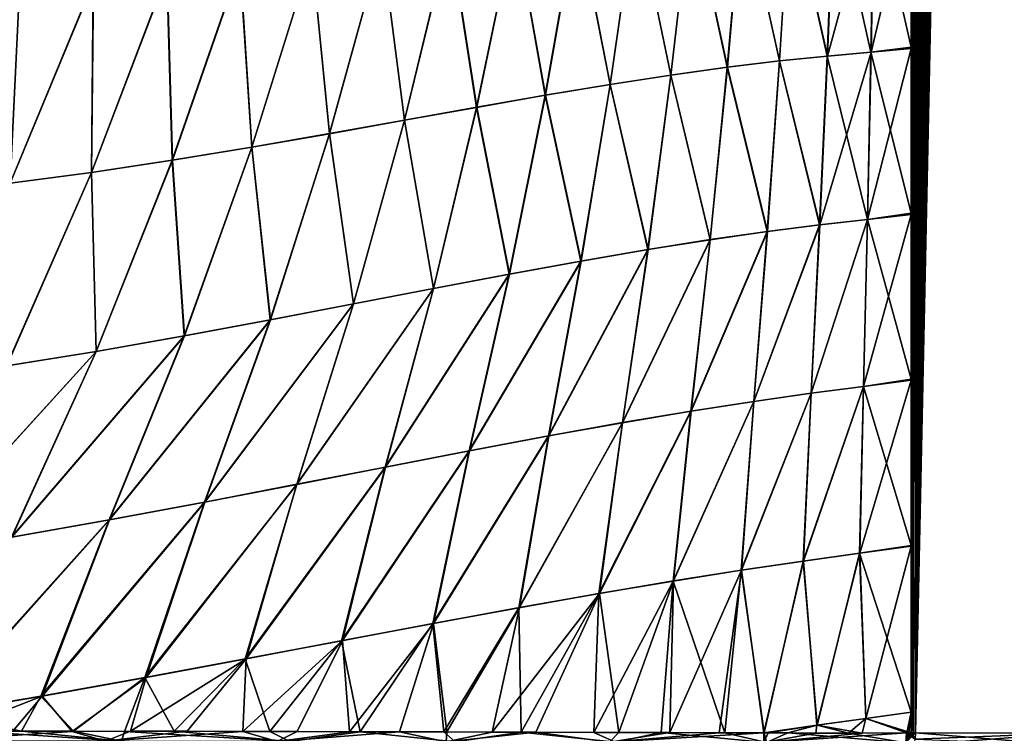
# Model space of a CAD drawing. Header units: metres. Extents: x -155 to 33, y -152 to 27.
# Tile 101 of 133: x 3 to 15, y -107 to -98. Entities that reach past the tile are written whole.
import ezdxf

# ---------------------------------------------------------------- set-up
doc = ezdxf.new("R2010")
doc.units = ezdxf.units.M
doc.layers.add('solid_12_401_042_XXX', color=7, linetype='CONTINUOUS')

msp = doc.modelspace()

# ---------------------------------------------------------------- linework, layer by layer
at = {"layer": 'solid_12_401_042_XXX'}
for points in [[(13.861005, -48.058125, 16.4193), (13.913462, -107.069321, 16.374866), (15.788923, 22.452606, 14.574693)], [(15.788923, 22.452606, 14.574693), (13.913462, -107.069321, 16.374866), (15.828627, -107.070511, 14.531556)], [(13.85829, -71.472336, -16.41795), (13.893128, -15.106859, -16.388481), (13.885608, -107.069176, -16.394854)], [(13.893128, -15.106859, -16.388481), (13.912835, -107.069214, -16.371756), (13.885608, -107.069176, -16.394854)], [(13.932873, -15.740203, -16.354708), (13.912835, -107.069214, -16.371756), (13.893128, -15.106859, -16.388481)], [(14.006401, -16.303448, -16.291786), (13.912835, -107.069214, -16.371756), (13.932873, -15.740203, -16.354708)], [(14.105331, -16.797194, -16.206213), (13.912835, -107.069214, -16.371756), (14.006401, -16.303448, -16.291786)], [(14.224899, -17.230268, -16.101372), (13.912835, -107.069214, -16.371756), (14.105331, -16.797194, -16.206213)], [(14.36205, -17.604326, -15.979166), (13.912835, -107.069214, -16.371756), (14.224899, -17.230268, -16.101372)], [(14.514462, -17.917969, -15.840864), (13.912835, -107.069214, -16.371756), (14.36205, -17.604326, -15.979166)], [(14.679664, -18.167122, -15.687906), (13.912835, -107.069214, -16.371756), (14.514462, -17.917969, -15.840864)], [(15.790307, -17.965824, -14.569551), (15.827186, -107.070473, -14.529484), (13.912835, -107.069214, -16.371756)], [(15.645444, -18.189608, -14.724989), (15.790307, -17.965824, -14.569551), (13.912835, -107.069214, -16.371756)], [(14.853809, -18.345327, -15.523132), (13.912835, -107.069214, -16.371756), (14.679664, -18.167122, -15.687906)], [(15.490911, -18.35075, -14.887461), (15.645444, -18.189608, -14.724989), (13.912835, -107.069214, -16.371756)], [(15.016561, -18.441788, -15.36576), (13.912835, -107.069214, -16.371756), (14.853809, -18.345327, -15.523132)], [(15.33232, -18.445108, -15.050727), (15.490911, -18.35075, -14.887461), (13.912835, -107.069214, -16.371756)], [(15.016561, -18.441788, -15.36576), (15.174908, -18.474016, -15.209412), (13.912835, -107.069214, -16.371756)], [(15.174908, -18.474016, -15.209412), (15.33232, -18.445108, -15.050727), (13.912835, -107.069214, -16.371756)], [(13.913462, -107.069321, 16.374866), (13.861005, -48.058125, 16.4193), (13.860633, -59.818371, 16.419615)], [(13.913462, -107.069321, 16.374866), (13.860633, -59.818371, 16.419615), (13.86013, -71.472061, 16.420038)], [(13.885608, -107.069176, -16.394854), (13.858282, -73.5467, -16.417955), (13.85829, -71.472336, -16.41795)], [(13.913462, -107.069321, 16.374866), (13.86013, -71.472061, 16.420038), (13.859926, -73.539154, 16.420212)], [(13.913462, -107.069321, 16.374866), (13.859926, -73.539154, 16.420212), (13.85974, -75.610847, 16.420368)], [(13.885608, -107.069176, -16.394854), (13.858276, -75.623734, -16.417961), (13.858282, -73.5467, -16.417955)], [(13.885608, -107.069176, -16.394854), (13.85827, -77.701347, -16.417967), (13.858276, -75.623734, -16.417961)], [(13.913462, -107.069321, 16.374866), (13.85974, -75.610847, 16.420368), (13.859571, -77.685074, 16.420511)], [(13.885608, -107.069176, -16.394854), (13.858264, -79.779556, -16.417973), (13.85827, -77.701347, -16.417967)], [(13.913462, -107.069321, 16.374866), (13.859571, -77.685074, 16.420511), (13.859421, -79.761833, 16.420637)], [(13.885608, -107.069176, -16.394854), (13.858257, -81.858353, -16.417976), (13.858264, -79.779556, -16.417973)], [(13.859288, -81.841125, 16.42075), (13.886179, -107.069298, 16.398014), (13.859421, -79.761833, 16.420637)], [(13.859421, -79.761833, 16.420637), (13.886179, -107.069298, 16.398014), (13.913462, -107.069321, 16.374866)], [(13.885608, -107.069176, -16.394854), (13.858252, -83.937737, -16.417982), (13.858257, -81.858353, -16.417976)], [(13.859175, -83.922951, 16.420847), (13.886179, -107.069298, 16.398014), (13.859288, -81.841125, 16.42075)], [(13.885608, -107.069176, -16.394854), (13.858246, -86.017723, -16.417988), (13.858252, -83.937737, -16.417982)], [(13.859079, -86.007294, 16.420927), (13.886179, -107.069298, 16.398014), (13.859175, -83.922951, 16.420847)], [(13.885608, -107.069176, -16.394854), (13.858239, -88.098305, -16.417994), (13.858246, -86.017723, -16.417988)], [(13.859003, -88.094162, 16.42099), (13.886179, -107.069298, 16.398014), (13.859079, -86.007294, 16.420927)], [(13.885608, -107.069176, -16.394854), (13.858235, -89.249718, -16.417995), (13.858239, -88.098305, -16.417994)], [(13.858971, -89.178314, 16.421019), (13.886179, -107.069298, 16.398014), (13.859003, -88.094162, 16.42099)], [(13.858945, -90.173225, 16.42104), (13.886179, -107.069298, 16.398014), (13.858971, -89.178314, 16.421019)], [(13.885608, -107.069176, -16.394854), (13.858233, -90.177277, -16.417997), (13.858235, -89.249718, -16.417995)], [(13.885608, -107.069176, -16.394854), (13.858229, -92.254105, -16.418001), (13.858233, -90.177277, -16.417997)], [(13.858903, -92.243629, 16.421076), (13.886179, -107.069298, 16.398014), (13.858945, -90.173225, 16.42104)], [(13.885608, -107.069176, -16.394854), (13.858225, -94.33149, -16.418005), (13.858229, -92.254105, -16.418001)], [(13.858876, -94.316544, 16.421099), (13.886179, -107.069298, 16.398014), (13.858903, -92.243629, 16.421076)], [(13.885608, -107.069176, -16.394854), (13.858224, -96.409409, -16.418005), (13.858225, -94.33149, -16.418005)], [(13.858863, -96.391975, 16.42111), (13.886179, -107.069298, 16.398014), (13.858876, -94.316544, 16.421099)], [(12.8073, -98.581879, 17.239285), (12.891739, -96.461479, 17.177952), (12.342256, -96.499672, 17.557278)], [(12.808825, -98.581696, -17.238194), (12.343636, -96.499542, -17.556372), (12.893064, -96.46138, -17.176991)], [(12.8073, -98.581879, 17.239285), (13.355444, -98.533653, 16.827938), (12.891739, -96.461479, 17.177952)], [(12.808825, -98.581696, -17.238194), (12.893064, -96.46138, -17.176991), (13.3967, -96.434814, -16.795366)], [(13.356857, -98.533508, -16.826828), (12.808825, -98.581696, -17.238194), (13.3967, -96.434814, -16.795366)], [(13.355444, -98.533653, 16.827938), (13.395434, -96.434891, 16.796366), (12.891739, -96.461479, 17.177952)], [(13.355444, -98.533653, 16.827938), (13.858865, -98.469917, 16.421108), (13.395434, -96.434891, 16.796366)], [(13.356857, -98.533508, -16.826828), (13.3967, -96.434814, -16.795366), (13.858224, -96.409409, -16.418005)], [(13.356857, -98.533508, -16.826828), (13.858224, -96.409409, -16.418005), (13.858224, -98.487892, -16.418005)], [(13.858865, -98.469917, 16.421108), (13.858863, -96.391975, 16.42111), (13.395434, -96.434891, 16.796366)], [(13.885608, -107.069176, -16.394854), (13.858224, -98.487892, -16.418005), (13.858224, -96.409409, -16.418005)], [(13.858865, -98.469917, 16.421108), (13.886179, -107.069298, 16.398014), (13.858863, -96.391975, 16.42111)], [(11.554649, -98.723022, 18.041769), (11.745335, -96.552589, 17.929054), (11.100341, -96.622169, 18.288609)], [(11.556407, -98.722763, -18.040766), (11.101804, -96.621979, -18.287838), (11.746761, -96.552429, -17.928211)], [(11.554649, -98.723022, 18.041769), (12.207777, -98.643867, 17.645853), (11.745335, -96.552589, 17.929054)], [(12.209417, -98.643646, -17.6448), (11.556407, -98.722763, -18.040766), (11.746761, -96.552429, -17.928211)], [(12.207777, -98.643867, 17.645853), (12.342256, -96.499672, 17.557278), (11.745335, -96.552589, 17.929054)], [(12.209417, -98.643646, -17.6448), (11.746761, -96.552429, -17.928211), (12.343636, -96.499542, -17.556372)], [(12.207777, -98.643867, 17.645853), (12.8073, -98.581879, 17.239285), (12.342256, -96.499672, 17.557278)], [(12.808825, -98.581696, -17.238194), (12.209417, -98.643646, -17.6448), (12.343636, -96.499542, -17.556372)], [(10.085675, -98.938942, 18.782305), (10.408303, -96.708397, 18.632317), (9.671108, -96.810295, 18.957109)], [(10.087649, -98.938591, -18.781429), (9.672603, -96.810059, -18.95649), (10.40979, -96.708183, -18.63162)], [(10.085675, -98.938942, 18.782305), (10.846935, -98.821419, 18.42189), (10.408303, -96.708397, 18.632317)], [(10.848804, -98.821106, -18.420946), (10.087649, -98.938591, -18.781429), (10.40979, -96.708183, -18.63162)], [(10.846935, -98.821419, 18.42189), (11.100341, -96.622169, 18.288609), (10.408303, -96.708397, 18.632317)], [(10.848804, -98.821106, -18.420946), (10.40979, -96.708183, -18.63162), (11.101804, -96.621979, -18.287838)], [(10.846935, -98.821419, 18.42189), (11.554649, -98.723022, 18.041769), (11.100341, -96.622169, 18.288609)], [(11.556407, -98.722763, -18.040766), (10.848804, -98.821106, -18.420946), (11.101804, -96.621979, -18.287838)], [(9.272956, -99.074425, 19.119757), (9.671108, -96.810295, 18.957109), (8.891961, -96.925377, 19.260794)], [(9.275023, -99.074036, -19.118954), (8.893447, -96.925133, -19.260248), (9.672603, -96.810059, -18.95649)], [(9.272956, -99.074425, 19.119757), (10.085675, -98.938942, 18.782305), (9.671108, -96.810295, 18.957109)], [(10.087649, -98.938591, -18.781429), (9.275023, -99.074036, -19.118954), (9.672603, -96.810059, -18.95649)], [(8.412469, -99.225006, 19.432018), (8.891961, -96.925377, 19.260794), (8.074777, -97.050392, 19.541689)], [(8.414615, -99.224586, -19.43129), (8.076238, -97.050148, -19.541218), (8.893447, -96.925133, -19.260248)], [(8.412469, -99.225006, 19.432018), (9.272956, -99.074425, 19.119757), (8.891961, -96.925377, 19.260794)], [(9.275023, -99.074036, -19.118954), (8.414615, -99.224586, -19.43129), (8.893447, -96.925133, -19.260248)], [(7.508767, -99.386986, 19.717455), (8.074777, -97.050392, 19.541689), (7.224491, -97.18103, 19.798876)], [(7.510976, -99.386559, -19.716805), (7.225911, -97.180794, -19.798473), (8.076238, -97.050148, -19.541218)], [(7.508767, -99.386986, 19.717455), (8.412469, -99.225006, 19.432018), (8.074777, -97.050392, 19.541689)], [(8.414615, -99.224586, -19.43129), (7.510976, -99.386559, -19.716805), (8.076238, -97.050148, -19.541218)], [(6.567635, -99.555473, 19.975317), (7.224491, -97.18103, 19.798876), (6.346519, -97.312469, 20.031803)], [(6.569889, -99.555038, -19.974743), (6.347883, -97.312248, -20.031466), (7.225911, -97.180794, -19.798473)], [(6.567635, -99.555473, 19.975317), (7.508767, -99.386986, 19.717455), (7.224491, -97.18103, 19.798876)], [(7.510976, -99.386559, -19.716805), (6.569889, -99.555038, -19.974743), (7.225911, -97.180794, -19.798473)], [(5.595439, -99.724998, 20.205286), (6.346519, -97.312469, 20.031803), (5.446887, -97.439278, 20.240398)], [(5.597722, -99.724571, -20.204784), (5.44818, -97.439087, -20.240118), (6.347883, -97.312248, -20.031466)], [(5.595439, -99.724998, 20.205286), (6.567635, -99.555473, 19.975317), (6.346519, -97.312469, 20.031803)], [(6.569889, -99.555038, -19.974743), (5.597722, -99.724571, -20.204784), (6.347883, -97.312248, -20.031466)], [(4.599279, -99.889435, 20.407595), (5.446887, -97.439278, 20.240398), (4.532069, -97.555717, 20.425112)], [(4.601571, -99.88903, -20.407164), (4.533278, -97.555557, -20.424885), (5.44818, -97.439087, -20.240118)], [(4.599279, -99.889435, 20.407595), (5.595439, -99.724998, 20.205286), (5.446887, -97.439278, 20.240398)], [(5.597722, -99.724571, -20.204784), (4.601571, -99.88903, -20.407164), (5.44818, -97.439087, -20.240118)], [(3.586788, -100.04229, 20.583067), (4.532069, -97.555717, 20.425112), (3.609092, -97.655716, 20.587057)], [(3.586788, -100.04229, 20.583067), (4.599279, -99.889435, 20.407595), (4.532069, -97.555717, 20.425112)], [(3.589068, -100.041924, -20.582703), (3.610205, -97.655586, -20.586876), (4.533278, -97.555557, -20.424885)], [(4.601571, -99.88903, -20.407164), (3.589068, -100.041924, -20.582703), (4.533278, -97.555557, -20.424885)], [(2.566241, -100.176697, 20.733278), (3.609092, -97.655716, 20.587057), (2.685021, -97.733154, 20.727396)], [(2.566241, -100.176697, 20.733278), (3.586788, -100.04229, 20.583067), (3.609092, -97.655716, 20.587057)], [(2.568491, -100.176392, -20.732973), (2.686032, -97.733063, -20.727255), (3.610205, -97.655586, -20.586876)], [(3.589068, -100.041924, -20.582703), (2.568491, -100.176392, -20.732973), (3.610205, -97.655586, -20.586876)], [(12.71175, -100.698662, 17.308002), (12.8073, -98.581879, 17.239285), (12.207777, -98.643867, 17.645853)], [(12.713384, -100.698418, -17.30685), (12.209417, -98.643646, -17.6448), (12.808825, -98.581696, -17.238194)], [(12.71175, -100.698662, 17.308002), (13.310227, -100.630775, 16.863438), (12.8073, -98.581879, 17.239285)], [(12.713384, -100.698418, -17.30685), (12.808825, -98.581696, -17.238194), (13.356857, -98.533508, -16.826828)], [(13.311754, -100.630554, -16.862246), (12.713384, -100.698418, -17.30685), (13.356857, -98.533508, -16.826828)], [(13.310227, -100.630775, 16.863438), (13.355444, -98.533653, 16.827938), (12.8073, -98.581879, 17.239285)], [(13.310227, -100.630775, 16.863438), (13.858882, -100.550369, 16.421093), (13.355444, -98.533653, 16.827938)], [(13.311754, -100.630554, -16.862246), (13.356857, -98.533508, -16.826828), (13.858224, -98.487892, -16.418005)], [(13.311754, -100.630554, -16.862246), (13.858224, -98.487892, -16.418005), (13.858226, -100.56694, -16.418005)], [(13.858882, -100.550369, 16.421093), (13.858865, -98.469917, 16.421108), (13.355444, -98.533653, 16.827938)], [(13.885608, -107.069176, -16.394854), (13.858226, -100.56694, -16.418005), (13.858224, -98.487892, -16.418005)], [(13.858882, -100.550369, 16.421093), (13.886179, -107.069298, 16.398014), (13.858865, -98.469917, 16.421108)], [(12.05556, -100.782028, 17.744795), (12.207777, -98.643867, 17.645853), (11.554649, -98.723022, 18.041769)], [(12.057304, -100.781738, -17.7437), (11.556407, -98.722763, -18.040766), (12.209417, -98.643646, -17.6448)], [(12.05556, -100.782028, 17.744795), (12.71175, -100.698662, 17.308002), (12.207777, -98.643867, 17.645853)], [(12.713384, -100.698418, -17.30685), (12.057304, -100.781738, -17.7437), (12.209417, -98.643646, -17.6448)], [(10.560242, -101.008041, 18.570028), (10.846935, -98.821419, 18.42189), (10.085675, -98.938942, 18.782305)], [(10.562195, -101.007668, -18.569084), (10.087649, -98.938591, -18.781429), (10.848804, -98.821106, -18.420946)], [(10.560242, -101.008041, 18.570028), (11.338837, -100.884445, 18.167341), (10.846935, -98.821419, 18.42189)], [(11.34069, -100.884109, -18.166317), (10.562195, -101.007668, -18.569084), (10.848804, -98.821106, -18.420946)], [(11.338837, -100.884445, 18.167341), (11.554649, -98.723022, 18.041769), (10.846935, -98.821419, 18.42189)], [(11.34069, -100.884109, -18.166317), (10.848804, -98.821106, -18.420946), (11.556407, -98.722763, -18.040766)], [(11.338837, -100.884445, 18.167341), (12.05556, -100.782028, 17.744795), (11.554649, -98.723022, 18.041769)], [(12.057304, -100.781738, -17.7437), (11.34069, -100.884109, -18.166317), (11.556407, -98.722763, -18.040766)], [(9.720866, -101.152618, 18.948668), (10.085675, -98.938942, 18.782305), (9.272956, -99.074425, 19.119757)], [(9.722908, -101.152206, -18.947807), (9.275023, -99.074036, -19.118954), (10.087649, -98.938591, -18.781429)], [(9.720866, -101.152618, 18.948668), (10.560242, -101.008041, 18.570028), (10.085675, -98.938942, 18.782305)], [(10.562195, -101.007668, -18.569084), (9.722908, -101.152206, -18.947807), (10.087649, -98.938591, -18.781429)], [(8.823048, -101.316795, 19.299826), (9.272956, -99.074425, 19.119757), (8.412469, -99.225006, 19.432018)], [(8.825162, -101.316345, -19.299055), (8.414615, -99.224586, -19.43129), (9.275023, -99.074036, -19.118954)], [(8.823048, -101.316795, 19.299826), (9.720866, -101.152618, 18.948668), (9.272956, -99.074425, 19.119757)], [(9.722908, -101.152206, -18.947807), (8.825162, -101.316345, -19.299055), (9.275023, -99.074036, -19.118954)], [(7.871041, -101.49736, 19.621262), (8.412469, -99.225006, 19.432018), (7.508767, -99.386986, 19.717455)], [(7.873212, -101.496895, -19.620581), (7.510976, -99.386559, -19.716805), (8.414615, -99.224586, -19.43129)], [(7.871041, -101.49736, 19.621262), (8.823048, -101.316795, 19.299826), (8.412469, -99.225006, 19.432018)], [(8.825162, -101.316345, -19.299055), (7.873212, -101.496895, -19.620581), (8.414615, -99.224586, -19.43129)], [(6.87013, -101.690216, 19.911417), (7.508767, -99.386986, 19.717455), (6.567635, -99.555473, 19.975317)], [(6.872336, -101.689735, -19.910826), (6.569889, -99.555038, -19.974743), (7.510976, -99.386559, -19.716805)], [(6.87013, -101.690216, 19.911417), (7.871041, -101.49736, 19.621262), (7.508767, -99.386986, 19.717455)], [(7.873212, -101.496895, -19.620581), (6.872336, -101.689735, -19.910826), (7.510976, -99.386559, -19.716805)], [(5.827061, -101.889938, 20.169748), (6.567635, -99.555473, 19.975317), (5.595439, -99.724998, 20.205286)], [(5.829282, -101.889465, -20.169241), (5.597722, -99.724571, -20.204784), (6.569889, -99.555038, -19.974743)], [(5.827061, -101.889938, 20.169748), (6.87013, -101.690216, 19.911417), (6.567635, -99.555473, 19.975317)], [(6.872336, -101.689735, -19.910826), (5.829282, -101.889465, -20.169241), (6.569889, -99.555038, -19.974743)], [(4.749275, -102.090515, 20.396202), (5.595439, -99.724998, 20.205286), (4.599279, -99.889435, 20.407595)], [(4.75149, -102.090057, -20.395773), (4.601571, -99.88903, -20.407164), (5.597722, -99.724571, -20.204784)], [(4.749275, -102.090515, 20.396202), (5.827061, -101.889938, 20.169748), (5.595439, -99.724998, 20.205286)], [(5.829282, -101.889465, -20.169241), (4.75149, -102.090057, -20.395773), (5.597722, -99.724571, -20.204784)], [(3.645078, -102.285194, 20.591356), (4.599279, -99.889435, 20.407595), (3.586788, -100.04229, 20.583067)], [(3.647266, -102.284767, -20.591002), (3.589068, -100.041924, -20.582703), (4.601571, -99.88903, -20.407164)], [(3.645078, -102.285194, 20.591356), (4.749275, -102.090515, 20.396202), (4.599279, -99.889435, 20.407595)], [(4.75149, -102.090057, -20.395773), (3.647266, -102.284767, -20.591002), (4.601571, -99.88903, -20.407164)], [(2.523397, -102.46685, 20.756454), (3.586788, -100.04229, 20.583067), (2.566241, -100.176697, 20.733278)], [(2.523397, -102.46685, 20.756454), (3.645078, -102.285194, 20.591356), (3.586788, -100.04229, 20.583067)], [(2.525538, -102.466469, -20.756166), (2.568491, -100.176392, -20.732973), (3.589068, -100.041924, -20.582703)], [(3.647266, -102.284767, -20.591002), (2.525538, -102.466469, -20.756166), (3.589068, -100.041924, -20.582703)], [(13.310227, -100.630775, 16.863438), (13.858915, -102.633324, 16.421064), (13.858882, -100.550369, 16.421093)], [(13.858882, -100.550369, 16.421093), (13.858915, -102.633324, 16.421064), (13.886179, -107.069298, 16.398014)], [(13.310227, -100.630775, 16.863438), (12.605147, -102.810776, 17.383881), (13.259827, -102.725739, 16.902777)], [(12.71175, -100.698662, 17.308002), (12.605147, -102.810776, 17.383881), (13.310227, -100.630775, 16.863438)], [(13.311754, -100.630554, -16.862246), (13.261482, -102.725464, -16.901493), (12.60691, -102.810471, -17.382656)], [(13.311754, -100.630554, -16.862246), (12.60691, -102.810471, -17.382656), (12.713384, -100.698418, -17.30685)], [(13.310227, -100.630775, 16.863438), (13.259827, -102.725739, 16.902777), (13.858915, -102.633324, 16.421064)], [(13.858226, -100.56694, -16.418005), (13.858229, -102.646538, -16.418001), (13.261482, -102.725464, -16.901493)], [(13.311754, -100.630554, -16.862246), (13.858226, -100.56694, -16.418005), (13.261482, -102.725464, -16.901493)], [(13.885608, -107.069176, -16.394854), (13.858229, -102.646538, -16.418001), (13.858226, -100.56694, -16.418005)], [(12.05556, -100.782028, 17.744795), (11.09801, -103.034386, 18.305182), (11.885684, -102.912445, 17.853703)], [(11.338837, -100.884445, 18.167341), (11.09801, -103.034386, 18.305182), (12.05556, -100.782028, 17.744795)], [(12.057304, -100.781738, -17.7437), (11.887554, -102.912102, -17.852554), (11.099983, -103.034004, -18.304125)], [(12.057304, -100.781738, -17.7437), (11.099983, -103.034004, -18.304125), (11.34069, -100.884109, -18.166317)], [(12.71175, -100.698662, 17.308002), (11.885684, -102.912445, 17.853703), (12.605147, -102.810776, 17.383881)], [(12.05556, -100.782028, 17.744795), (11.885684, -102.912445, 17.853703), (12.71175, -100.698662, 17.308002)], [(12.713384, -100.698418, -17.30685), (12.60691, -102.810471, -17.382656), (11.887554, -102.912102, -17.852554)], [(12.713384, -100.698418, -17.30685), (11.887554, -102.912102, -17.852554), (12.057304, -100.781738, -17.7437)], [(11.338837, -100.884445, 18.167341), (10.240451, -103.178734, 18.732241), (11.09801, -103.034386, 18.305182)], [(10.560242, -101.008041, 18.570028), (10.240451, -103.178734, 18.732241), (11.338837, -100.884445, 18.167341)], [(11.34069, -100.884109, -18.166317), (11.099983, -103.034004, -18.304125), (10.242517, -103.178307, -18.731283)], [(11.34069, -100.884109, -18.166317), (10.242517, -103.178307, -18.731283), (10.562195, -101.007668, -18.569084)], [(10.560242, -101.008041, 18.570028), (9.31419, -103.345131, 19.130436), (10.240451, -103.178734, 18.732241)], [(9.720866, -101.152618, 18.948668), (9.31419, -103.345131, 19.130436), (10.560242, -101.008041, 18.570028)], [(10.562195, -101.007668, -18.569084), (10.242517, -103.178307, -18.731283), (9.316331, -103.344666, -19.129581)], [(10.562195, -101.007668, -18.569084), (9.316331, -103.344666, -19.129581), (9.722908, -101.152206, -18.947807)], [(9.720866, -101.152618, 18.948668), (8.321874, -103.531982, 19.496181), (9.31419, -103.345131, 19.130436)], [(8.823048, -101.316795, 19.299826), (8.321874, -103.531982, 19.496181), (9.720866, -101.152618, 18.948668)], [(9.722908, -101.152206, -18.947807), (9.316331, -103.344666, -19.129581), (8.324071, -103.531502, -19.495432)], [(9.722908, -101.152206, -18.947807), (8.324071, -103.531502, -19.495432), (8.825162, -101.316345, -19.299055)], [(8.823048, -101.316795, 19.299826), (7.268408, -103.735802, 19.827251), (8.321874, -103.531982, 19.496181)], [(7.871041, -101.49736, 19.621262), (7.268408, -103.735802, 19.827251), (8.823048, -101.316795, 19.299826)], [(8.825162, -101.316345, -19.299055), (8.324071, -103.531502, -19.495432), (7.27064, -103.735298, -19.826603)], [(8.825162, -101.316345, -19.299055), (7.27064, -103.735298, -19.826603), (7.873212, -101.496895, -19.620581)], [(7.871041, -101.49736, 19.621262), (6.159897, -103.952095, 20.122194), (7.268408, -103.735802, 19.827251)], [(6.87013, -101.690216, 19.911417), (6.159897, -103.952095, 20.122194), (7.871041, -101.49736, 19.621262)], [(7.873212, -101.496895, -19.620581), (7.27064, -103.735298, -19.826603), (6.16214, -103.951591, -20.121645)], [(7.873212, -101.496895, -19.620581), (6.16214, -103.951591, -20.121645), (6.872336, -101.689735, -19.910826)], [(6.87013, -101.690216, 19.911417), (5.004164, -104.175041, 20.380705), (6.159897, -103.952095, 20.122194)], [(5.827061, -101.889938, 20.169748), (5.004164, -104.175041, 20.380705), (6.87013, -101.690216, 19.911417)], [(6.872336, -101.689735, -19.910826), (6.16214, -103.951591, -20.121645), (5.006393, -104.174545, -20.380247)], [(6.872336, -101.689735, -19.910826), (5.006393, -104.174545, -20.380247), (5.829282, -101.889465, -20.169241)], [(5.827061, -101.889938, 20.169748), (3.809838, -104.398155, 20.603037), (5.004164, -104.175041, 20.380705)], [(4.749275, -102.090515, 20.396202), (3.809838, -104.398155, 20.603037), (5.827061, -101.889938, 20.169748)], [(5.829282, -101.889465, -20.169241), (5.006393, -104.174545, -20.380247), (3.812029, -104.397682, -20.602665)], [(5.829282, -101.889465, -20.169241), (3.812029, -104.397682, -20.602665), (4.75149, -102.090057, -20.395773)], [(4.749275, -102.090515, 20.396202), (2.586562, -104.614182, 20.790155), (3.809838, -104.398155, 20.603037)], [(3.645078, -102.285194, 20.591356), (2.586562, -104.614182, 20.790155), (4.749275, -102.090515, 20.396202)], [(4.75149, -102.090057, -20.395773), (3.812029, -104.397682, -20.602665), (2.588694, -104.613754, -20.78986)], [(4.75149, -102.090057, -20.395773), (2.588694, -104.613754, -20.78986), (3.647266, -102.284767, -20.591002)], [(3.645078, -102.285194, 20.591356), (1.344689, -104.815491, 20.943764), (2.586562, -104.614182, 20.790155)], [(2.523397, -102.46685, 20.756454), (1.344689, -104.815491, 20.943764), (3.645078, -102.285194, 20.591356)], [(3.647266, -102.284767, -20.591002), (2.588694, -104.613754, -20.78986), (1.346739, -104.815109, -20.943535)], [(3.647266, -102.284767, -20.591002), (1.346739, -104.815109, -20.943535), (2.525538, -102.466469, -20.756166)], [(13.858229, -102.646538, -16.418001), (13.858232, -104.726707, -16.417997), (13.21492, -104.816635, -16.937679)], [(13.261482, -102.725464, -16.901493), (13.858229, -102.646538, -16.418001), (13.21492, -104.816635, -16.937679)], [(13.858964, -104.718788, 16.421024), (13.858915, -102.633324, 16.421064), (13.259827, -102.725739, 16.902777)], [(13.885608, -107.069176, -16.394854), (13.858232, -104.726707, -16.417997), (13.858229, -102.646538, -16.418001)], [(13.858964, -104.718788, 16.421024), (13.886179, -107.069298, 16.398014), (13.858915, -102.633324, 16.421064)], [(12.505504, -104.914864, 17.454384), (13.259827, -102.725739, 16.902777), (12.605147, -102.810776, 17.383881)], [(12.505504, -104.914864, 17.454384), (13.212447, -104.817055, 16.939585), (13.259827, -102.725739, 16.902777)], [(13.261482, -102.725464, -16.901493), (13.21492, -104.816635, -16.937679), (12.508891, -104.914299, -17.452059)], [(12.60691, -102.810471, -17.382656), (13.261482, -102.725464, -16.901493), (12.508891, -104.914299, -17.452059)], [(13.212447, -104.817055, 16.939585), (13.858964, -104.718788, 16.421024), (13.259827, -102.725739, 16.902777)], [(11.727798, -105.029335, 17.954407), (12.605147, -102.810776, 17.383881), (11.885684, -102.912445, 17.853703)], [(11.727798, -105.029335, 17.954407), (12.505504, -104.914864, 17.454384), (12.605147, -102.810776, 17.383881)], [(12.60691, -102.810471, -17.382656), (12.508891, -104.914299, -17.452059), (11.732252, -105.028572, -17.951725)], [(11.887554, -102.912102, -17.852554), (12.60691, -102.810471, -17.382656), (11.732252, -105.028572, -17.951725)], [(10.875393, -105.163994, 18.432262), (11.885684, -102.912445, 17.853703), (11.09801, -103.034386, 18.305182)], [(10.875393, -105.163994, 18.432262), (11.727798, -105.029335, 17.954407), (11.885684, -102.912445, 17.853703)], [(11.887554, -102.912102, -17.852554), (11.732252, -105.028572, -17.951725), (10.881065, -105.162987, -18.429304)], [(11.099983, -103.034004, -18.304125), (11.887554, -102.912102, -17.852554), (10.881065, -105.162987, -18.429304)], [(9.946245, -105.320892, 18.881592), (11.09801, -103.034386, 18.305182), (10.240451, -103.178734, 18.732241)], [(9.946245, -105.320892, 18.881592), (10.875393, -105.163994, 18.432262), (11.09801, -103.034386, 18.305182)], [(11.099983, -103.034004, -18.304125), (10.881065, -105.162987, -18.429304), (9.953274, -105.319588, -18.878439)], [(10.242517, -103.178307, -18.731283), (11.099983, -103.034004, -18.304125), (9.953274, -105.319588, -18.878439)], [(8.941543, -105.499596, 19.297827), (10.240451, -103.178734, 18.732241), (9.31419, -103.345131, 19.130436)], [(8.941543, -105.499596, 19.297827), (9.946245, -105.320892, 18.881592), (10.240451, -103.178734, 18.732241)], [(10.242517, -103.178307, -18.731283), (9.953274, -105.319588, -18.878439), (8.950052, -105.497963, -19.294571)], [(9.316331, -103.344666, -19.129581), (10.242517, -103.178307, -18.731283), (8.950052, -105.497963, -19.294571)], [(7.864037, -105.698479, 19.677296), (9.31419, -103.345131, 19.130436), (8.321874, -103.531982, 19.496181)], [(7.864037, -105.698479, 19.677296), (8.941543, -105.499596, 19.297827), (9.31419, -103.345131, 19.130436)], [(9.316331, -103.344666, -19.129581), (8.950052, -105.497963, -19.294571), (7.874121, -105.696518, -19.674025)], [(8.324071, -103.531502, -19.495432), (9.316331, -103.344666, -19.129581), (7.874121, -105.696518, -19.674025)], [(6.719067, -105.914001, 20.017834), (8.321874, -103.531982, 19.496181), (7.268408, -103.735802, 19.827251)], [(6.719067, -105.914001, 20.017834), (7.864037, -105.698479, 19.677296), (8.321874, -103.531982, 19.496181)], [(8.324071, -103.531502, -19.495432), (7.874121, -105.696518, -19.674025), (6.730795, -105.911697, -20.014635)], [(7.27064, -103.735298, -19.826603), (8.324071, -103.531502, -19.495432), (6.730795, -105.911697, -20.014635)], [(5.513221, -106.141678, 20.318058), (7.268408, -103.735802, 19.827251), (6.159897, -103.952095, 20.122194)], [(5.513221, -106.141678, 20.318058), (6.719067, -105.914001, 20.017834), (7.268408, -103.735802, 19.827251)], [(7.27064, -103.735298, -19.826603), (6.730795, -105.911697, -20.014635), (5.526625, -106.139076, -20.31501)], [(6.16214, -103.951591, -20.121645), (7.27064, -103.735298, -19.826603), (5.526625, -106.139076, -20.31501)], [(4.255093, -106.375633, 20.577881), (6.159897, -103.952095, 20.122194), (5.004164, -104.175041, 20.380705)], [(4.255093, -106.375633, 20.577881), (5.513221, -106.141678, 20.318058), (6.159897, -103.952095, 20.122194)], [(6.16214, -103.951591, -20.121645), (5.526625, -106.139076, -20.31501), (4.27017, -106.372787, -20.575054)], [(5.006393, -104.174545, -20.380247), (6.16214, -103.951591, -20.121645), (4.27017, -106.372787, -20.575054)], [(2.954121, -106.609383, 20.797773), (5.004164, -104.175041, 20.380705), (3.809838, -104.398155, 20.603037)], [(2.954121, -106.609383, 20.797773), (4.255093, -106.375633, 20.577881), (5.004164, -104.175041, 20.380705)], [(5.006393, -104.174545, -20.380247), (4.27017, -106.372787, -20.575054), (2.970829, -106.606369, -20.795229)], [(3.812029, -104.397682, -20.602665), (5.006393, -104.174545, -20.380247), (2.970829, -106.606369, -20.795229)], [(1.620946, -106.835617, 20.979033), (3.809838, -104.398155, 20.603037), (2.586562, -104.614182, 20.790155)], [(1.620946, -106.835617, 20.979033), (2.954121, -106.609383, 20.797773), (3.809838, -104.398155, 20.603037)], [(3.812029, -104.397682, -20.602665), (2.970829, -106.606369, -20.795229), (1.639205, -106.83255, -20.97682)], [(2.588694, -104.613754, -20.78986), (3.812029, -104.397682, -20.602665), (1.639205, -106.83255, -20.97682)], [(13.212447, -104.817055, 16.939585), (13.859027, -106.806747, 16.420971), (13.858964, -104.718788, 16.421024)], [(13.21492, -104.816635, -16.937679), (13.858232, -104.726707, -16.417997), (13.290566, -106.887199, -16.879213)], [(13.858232, -104.726707, -16.417997), (13.858238, -106.807426, -16.417994), (13.290566, -106.887199, -16.879213)], [(13.885608, -107.069176, -16.394854), (13.858238, -106.807426, -16.417994), (13.858232, -104.726707, -16.417997)], [(13.858964, -104.718788, 16.421024), (13.859027, -106.806747, 16.420971), (13.886179, -107.069298, 16.398014)], [(12.505504, -104.914864, 17.454384), (12.682711, -106.971931, 17.33223), (13.212447, -104.817055, 16.939585)], [(12.508891, -104.914299, -17.452059), (13.21492, -104.816635, -16.937679), (12.677756, -106.972527, -17.335747)], [(13.21492, -104.816635, -16.937679), (13.290566, -106.887199, -16.879213), (12.677756, -106.972527, -17.335747)], [(13.212447, -104.817055, 16.939585), (12.682711, -106.971931, 17.33223), (13.291857, -106.887115, 16.878208)], [(13.212447, -104.817055, 16.939585), (13.291857, -106.887115, 16.878208), (13.859027, -106.806747, 16.420971)], [(11.727798, -105.029335, 17.954407), (12.018176, -107.068001, 17.779396), (12.505504, -104.914864, 17.454384)], [(11.732252, -105.028572, -17.951725), (12.508891, -104.914299, -17.452059), (12.013199, -107.067871, -17.782562)], [(12.508891, -104.914299, -17.452059), (12.677756, -106.972527, -17.335747), (12.013199, -107.067871, -17.782562)], [(12.505504, -104.914864, 17.454384), (12.018176, -107.068001, 17.779396), (12.682711, -106.971931, 17.33223)], [(11.732252, -105.028572, -17.951725), (11.451127, -107.066353, -18.123943), (10.833361, -107.064812, -18.464478)], [(10.881065, -105.162987, -18.429304), (11.732252, -105.028572, -17.951725), (10.833361, -107.064812, -18.464478)], [(10.875393, -105.163994, 18.432262), (11.524967, -107.066673, 18.080875), (11.727798, -105.029335, 17.954407)], [(11.732252, -105.028572, -17.951725), (12.013199, -107.067871, -17.782562), (11.451127, -107.066353, -18.123943)], [(11.727798, -105.029335, 17.954407), (11.524967, -107.066673, 18.080875), (12.018176, -107.068001, 17.779396)], [(10.875393, -105.163994, 18.432262), (9.88218, -107.062492, 18.925707), (10.726402, -107.064636, 18.519995)], [(9.946245, -105.320892, 18.881592), (9.88218, -107.062492, 18.925707), (10.875393, -105.163994, 18.432262)], [(9.953274, -105.319588, -18.878439), (10.881065, -105.162987, -18.429304), (10.193999, -107.063126, -18.782276)], [(10.881065, -105.162987, -18.429304), (10.833361, -107.064812, -18.464478), (10.193999, -107.063126, -18.782276)], [(10.875393, -105.163994, 18.432262), (10.726402, -107.064636, 18.519995), (11.524967, -107.066673, 18.080875)], [(9.953274, -105.319588, -18.878439), (9.155737, -107.060562, -19.23345), (8.60918, -107.058701, -19.442694)], [(8.950052, -105.497963, -19.294571), (9.953274, -105.319588, -18.878439), (8.60918, -107.058701, -19.442694)], [(8.941543, -105.499596, 19.297827), (8.970574, -107.06002, 19.306381), (9.946245, -105.320892, 18.881592)], [(9.946245, -105.320892, 18.881592), (8.970574, -107.06002, 19.306381), (9.88218, -107.062492, 18.925707)], [(9.953274, -105.319588, -18.878439), (10.193999, -107.063126, -18.782276), (9.155737, -107.060562, -19.23345)], [(7.874121, -105.696518, -19.674025), (8.950052, -105.497963, -19.294571), (8.041429, -107.056992, -19.641726)], [(8.950052, -105.497963, -19.294571), (8.60918, -107.058701, -19.442694), (8.041429, -107.056992, -19.641726)], [(7.864037, -105.698479, 19.677296), (8.003405, -107.05722, 19.65444), (8.941543, -105.499596, 19.297827)], [(8.941543, -105.499596, 19.297827), (8.003405, -107.05722, 19.65444), (8.970574, -107.06002, 19.306381)], [(6.719067, -105.914001, 20.017834), (6.952942, -107.056007, 19.977365), (7.864037, -105.698479, 19.677296)], [(6.730795, -105.911697, -20.014635), (7.874121, -105.696518, -19.674025), (6.820627, -107.055595, -20.01441)], [(7.874121, -105.696518, -19.674025), (7.447002, -107.055984, -19.832039), (6.820627, -107.055595, -20.01441)], [(7.864037, -105.698479, 19.677296), (6.952942, -107.056007, 19.977365), (8.003405, -107.05722, 19.65444)], [(7.874121, -105.696518, -19.674025), (8.041429, -107.056992, -19.641726), (7.447002, -107.055984, -19.832039)], [(6.730795, -105.911697, -20.014635), (6.16459, -107.05294, -20.187056), (5.484404, -107.049545, -20.348068)], [(5.526625, -106.139076, -20.31501), (6.730795, -105.911697, -20.014635), (5.484404, -107.049545, -20.348068)], [(5.513221, -106.141678, 20.318058), (5.820182, -107.050797, 20.270742), (6.719067, -105.914001, 20.017834)], [(6.719067, -105.914001, 20.017834), (5.820182, -107.050797, 20.270742), (6.952942, -107.056007, 19.977365)], [(6.730795, -105.911697, -20.014635), (6.820627, -107.055595, -20.01441), (6.16459, -107.05294, -20.187056)], [(5.526625, -106.139076, -20.31501), (4.785737, -107.047386, -20.496275), (4.074268, -107.048347, -20.630941)], [(4.27017, -106.372787, -20.575054), (5.526625, -106.139076, -20.31501), (4.074268, -107.048347, -20.630941)], [(4.255093, -106.375633, 20.577881), (4.621829, -107.048149, 20.528727), (5.513221, -106.141678, 20.318058)], [(5.513221, -106.141678, 20.318058), (4.621829, -107.048149, 20.528727), (5.820182, -107.050797, 20.270742)], [(5.526625, -106.139076, -20.31501), (5.484404, -107.049545, -20.348068), (4.785737, -107.047386, -20.496275)], [(2.954121, -106.609383, 20.797773), (3.361396, -107.048904, 20.750708), (4.255093, -106.375633, 20.577881)], [(2.970829, -106.606369, -20.795229), (4.27017, -106.372787, -20.575054), (3.345649, -107.049232, -20.753202)], [(4.27017, -106.372787, -20.575054), (4.074268, -107.048347, -20.630941), (3.345649, -107.049232, -20.753202)], [(4.255093, -106.375633, 20.577881), (3.361396, -107.048904, 20.750708), (4.00102, -107.049767, 20.643967)], [(4.255093, -106.375633, 20.577881), (4.00102, -107.049767, 20.643967), (4.621829, -107.048149, 20.528727)], [(1.639205, -106.83255, -20.97682), (2.970829, -106.606369, -20.795229), (1.853768, -107.043633, -20.959538)], [(2.970829, -106.606369, -20.795229), (2.600946, -107.046951, -20.863152), (1.853768, -107.043633, -20.959538)], [(2.970829, -106.606369, -20.795229), (3.345649, -107.049232, -20.753202), (2.600946, -107.046951, -20.863152)], [(1.620946, -106.835617, 20.979033), (2.709533, -107.046181, 20.847967), (2.954121, -106.609383, 20.797773)], [(2.954121, -106.609383, 20.797773), (2.709533, -107.046181, 20.847967), (3.361396, -107.048904, 20.750708)], [(1.620946, -106.835617, 20.979033), (2.053639, -107.043243, 20.935007), (2.709533, -107.046181, 20.847967)], [(13.290566, -106.887199, -16.879213), (13.858238, -106.807426, -16.417994), (13.802835, -107.069138, -16.463287)], [(13.859027, -106.806747, 16.420971), (13.291857, -106.887115, 16.878208), (13.859036, -107.069298, 16.420963)], [(13.858238, -106.807426, -16.417994), (13.831029, -107.069138, -16.440895), (13.802835, -107.069138, -16.463287)], [(13.858238, -106.807426, -16.417994), (13.858239, -107.069191, -16.417994), (13.831029, -107.069138, -16.440895)], [(13.885608, -107.069176, -16.394854), (13.858239, -107.069191, -16.417994), (13.858238, -106.807426, -16.417994)], [(13.859027, -106.806747, 16.420971), (13.859036, -107.069298, 16.420963), (13.886179, -107.069298, 16.398014)], [(12.677756, -106.972527, -17.335747), (12.065028, -107.068024, -17.74946), (12.013199, -107.067871, -17.782562)], [(12.682711, -106.971931, 17.33223), (12.018176, -107.068001, 17.779396), (12.313896, -107.068924, 17.586502)], [(12.677756, -106.972527, -17.335747), (12.66497, -107.070023, -17.344873), (12.065028, -107.068024, -17.74946)], [(12.682711, -106.971931, 17.33223), (12.313896, -107.068924, 17.586502), (13.074991, -107.071159, 17.044786)], [(12.677756, -106.972527, -17.335747), (13.244528, -107.071228, -16.915033), (12.66497, -107.070023, -17.344873)], [(12.677756, -106.972527, -17.335747), (13.290566, -106.887199, -16.879213), (13.244528, -107.071228, -16.915033)], [(13.291857, -106.887115, 16.878208), (12.682711, -106.971931, 17.33223), (13.074991, -107.071159, 17.044786)], [(13.291857, -106.887115, 16.878208), (13.074991, -107.071159, 17.044786), (13.80167, -107.069214, 16.464264)], [(13.290566, -106.887199, -16.879213), (13.802835, -107.069138, -16.463287), (13.244528, -107.071228, -16.915033)], [(13.291857, -106.887115, 16.878208), (13.829555, -107.069244, 16.442135), (13.859036, -107.069298, 16.420963)], [(13.291857, -106.887115, 16.878208), (13.80167, -107.069214, 16.464264), (13.829555, -107.069244, 16.442135)], [(1.591898, -107.168182, -20.979351), (2.600946, -107.046951, -20.863152), (3.345649, -107.049232, -20.753202)], [(3.763864, -107.17189, -20.673517), (1.591898, -107.168182, -20.979351), (3.345649, -107.049232, -20.753202)], [(2.053639, -107.043243, 20.935007), (1.831617, -107.168648, 20.951189), (3.962113, -107.172348, 20.639326)], [(2.709533, -107.046181, 20.847967), (2.053639, -107.043243, 20.935007), (3.962113, -107.172348, 20.639326)], [(3.361396, -107.048904, 20.750708), (2.709533, -107.046181, 20.847967), (3.962113, -107.172348, 20.639326)], [(3.763864, -107.17189, -20.673517), (3.345649, -107.049232, -20.753202), (4.074268, -107.048347, -20.630941)], [(4.00102, -107.049767, 20.643967), (3.361396, -107.048904, 20.750708), (3.962113, -107.172348, 20.639326)], [(3.763864, -107.17189, -20.673517), (4.785737, -107.047386, -20.496275), (5.484404, -107.049545, -20.348068)], [(3.763864, -107.17189, -20.673517), (4.074268, -107.048347, -20.630941), (4.785737, -107.047386, -20.496275)], [(5.914777, -107.176193, -20.235504), (3.763864, -107.17189, -20.673517), (5.484404, -107.049545, -20.348068)], [(4.00102, -107.049767, 20.643967), (3.962113, -107.172348, 20.639326), (6.071137, -107.17662, 20.19742)], [(4.621829, -107.048149, 20.528727), (4.00102, -107.049767, 20.643967), (6.071137, -107.17662, 20.19742)], [(5.820182, -107.050797, 20.270742), (4.621829, -107.048149, 20.528727), (6.071137, -107.17662, 20.19742)], [(5.914777, -107.176193, -20.235504), (5.484404, -107.049545, -20.348068), (6.16459, -107.05294, -20.187056)], [(6.952942, -107.056007, 19.977365), (5.820182, -107.050797, 20.270742), (6.071137, -107.17662, 20.19742)], [(5.914777, -107.176193, -20.235504), (6.16459, -107.05294, -20.187056), (6.820627, -107.055595, -20.01441)], [(5.914777, -107.176193, -20.235504), (6.820627, -107.055595, -20.01441), (7.447002, -107.055984, -19.832039)], [(8.031958, -107.180969, -19.631247), (5.914777, -107.176193, -20.235504), (7.447002, -107.055984, -19.832039)], [(6.952942, -107.056007, 19.977365), (6.071137, -107.17662, 20.19742), (8.146153, -107.181313, 19.592579)], [(8.003405, -107.05722, 19.65444), (6.952942, -107.056007, 19.977365), (8.146153, -107.181313, 19.592579)], [(8.031958, -107.180969, -19.631247), (7.447002, -107.055984, -19.832039), (8.041429, -107.056992, -19.641726)], [(8.970574, -107.06002, 19.306381), (8.003405, -107.05722, 19.65444), (8.146153, -107.181313, 19.592579)], [(8.031958, -107.180969, -19.631247), (8.041429, -107.056992, -19.641726), (8.60918, -107.058701, -19.442694)], [(8.031958, -107.180969, -19.631247), (8.60918, -107.058701, -19.442694), (9.155737, -107.060562, -19.23345)], [(10.079226, -107.185539, -18.820602), (8.031958, -107.180969, -19.631247), (9.155737, -107.060562, -19.23345)], [(8.970574, -107.06002, 19.306381), (8.146153, -107.181313, 19.592579), (10.151673, -107.185776, 18.786798)], [(9.88218, -107.062492, 18.925707), (8.970574, -107.06002, 19.306381), (10.151673, -107.185776, 18.786798)], [(10.079226, -107.185539, -18.820602), (9.155737, -107.060562, -19.23345), (10.193999, -107.063126, -18.782276)], [(10.726402, -107.064636, 18.519995), (9.88218, -107.062492, 18.925707), (10.151673, -107.185776, 18.786798)], [(10.079226, -107.185539, -18.820602), (10.193999, -107.063126, -18.782276), (10.833361, -107.064812, -18.464478)], [(10.079226, -107.185539, -18.820602), (10.833361, -107.064812, -18.464478), (11.451127, -107.066353, -18.123943)], [(10.079226, -107.185539, -18.820602), (11.451127, -107.066353, -18.123943), (12.013199, -107.067871, -17.782562)], [(12.014325, -107.188889, -17.757849), (10.079226, -107.185539, -18.820602), (12.013199, -107.067871, -17.782562)], [(10.726402, -107.064636, 18.519995), (10.151673, -107.185776, 18.786798), (12.047423, -107.189003, 17.736609)], [(11.524967, -107.066673, 18.080875), (10.726402, -107.064636, 18.519995), (12.047423, -107.189003, 17.736609)], [(12.018176, -107.068001, 17.779396), (11.524967, -107.066673, 18.080875), (12.047423, -107.189003, 17.736609)], [(12.014325, -107.188889, -17.757849), (12.013199, -107.067871, -17.782562), (12.065028, -107.068024, -17.74946)], [(12.014325, -107.188889, -17.757849), (12.065028, -107.068024, -17.74946), (12.66497, -107.070023, -17.344873)], [(12.014325, -107.188889, -17.757849), (13.244528, -107.071228, -16.915033), (13.802835, -107.069138, -16.463287)], [(13.793126, -107.190712, -16.451859), (12.014325, -107.188889, -17.757849), (13.802835, -107.069138, -16.463287)], [(12.014325, -107.188889, -17.757849), (12.66497, -107.070023, -17.344873), (13.244528, -107.071228, -16.915033)], [(12.313896, -107.068924, 17.586502), (12.018176, -107.068001, 17.779396), (12.047423, -107.189003, 17.736609)], [(12.313896, -107.068924, 17.586502), (12.047423, -107.189003, 17.736609), (13.790893, -107.191811, 16.451567)], [(13.074991, -107.071159, 17.044786), (12.313896, -107.068924, 17.586502), (13.790893, -107.191811, 16.451567)], [(13.074991, -107.071159, 17.044786), (13.790893, -107.191811, 16.451567), (13.80167, -107.069214, 16.464264)], [(13.790893, -107.191811, 16.451567), (13.829555, -107.069244, 16.442135), (13.80167, -107.069214, 16.464264)], [(13.790893, -107.191811, 16.451567), (13.859036, -107.069298, 16.420963), (13.829555, -107.069244, 16.442135)], [(13.790893, -107.191811, 16.451567), (13.857391, -107.115021, 16.419569), (13.859036, -107.069298, 16.420963)], [(13.855801, -107.125824, -16.415171), (13.793126, -107.190712, -16.451859), (13.802835, -107.069138, -16.463287)], [(13.857718, -107.097099, -16.417393), (13.855801, -107.125824, -16.415171), (13.802835, -107.069138, -16.463287)], [(13.831029, -107.069138, -16.440895), (13.857718, -107.097099, -16.417393), (13.802835, -107.069138, -16.463287)], [(13.831029, -107.069138, -16.440895), (13.858239, -107.069191, -16.417994), (13.857718, -107.097099, -16.417393)], [(13.886179, -107.069298, 16.398014), (13.857391, -107.115021, 16.419569), (13.913462, -107.069321, 16.374866)], [(13.886179, -107.069298, 16.398014), (13.859036, -107.069298, 16.420963), (13.857391, -107.115021, 16.419569)], [(13.857391, -107.115021, 16.419569), (13.909246, -107.147171, 16.369936), (13.913462, -107.069321, 16.374866)], [(13.908635, -107.146706, -16.366899), (13.857718, -107.097099, -16.417393), (13.858239, -107.069191, -16.417994)], [(13.885608, -107.069176, -16.394854), (13.912835, -107.069214, -16.371756), (13.858239, -107.069191, -16.417994)], [(13.912835, -107.069214, -16.371756), (13.908635, -107.146706, -16.366899), (13.858239, -107.069191, -16.417994)], [(15.827186, -107.070473, -14.529484), (13.896758, -107.223389, -16.353027), (13.908635, -107.146706, -16.366899)], [(15.827186, -107.070473, -14.529484), (15.809605, -107.224281, -14.512131), (13.896758, -107.223389, -16.353027)], [(15.827186, -107.070473, -14.529484), (13.908635, -107.146706, -16.366899), (13.912835, -107.069214, -16.371756)], [(13.913462, -107.069321, 16.374866), (13.909246, -107.147171, 16.369936), (15.810223, -107.224319, 14.515102)], [(15.828627, -107.070511, 14.531556), (13.913462, -107.069321, 16.374866), (15.810223, -107.224319, 14.515102)]]:
    msp.add_3dface(points, dxfattribs=at)

doc.saveas('drawing.dxf')
